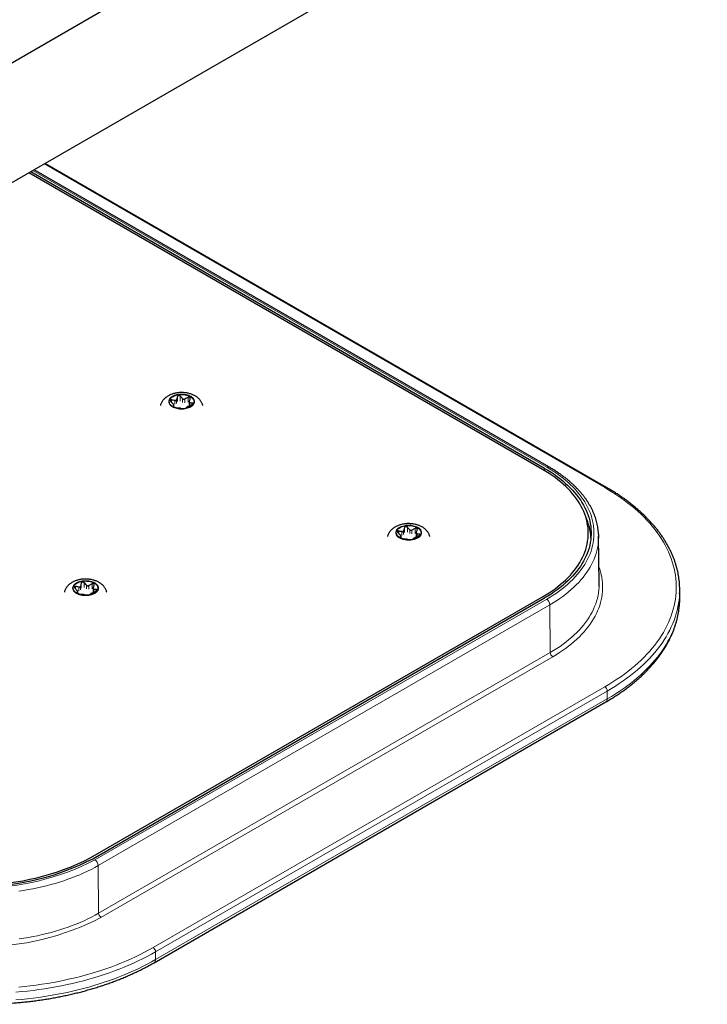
# Model space of a CAD drawing. Header units: millimetres. Extents: x 8 to 2427, y 12 to 2587.
# Tile 83 of 153: x 2054 to 2174, y 1158 to 1329. Entities that reach past the tile are written whole.
import ezdxf

# ---------------------------------------------------------------- set-up
doc = ezdxf.new("R2010")
doc.units = ezdxf.units.MM

msp = doc.modelspace()

# ---------------------------------------------------------------- linework, layer by layer
at = {"color": 7, "linetype": 'Continuous', "lineweight": 30}
for p, q in [((2298.56, 1462.81), (2035.22, 1310.79)), ((2038.9, 1292.13), (2308.21, 1447.61)), ((2145.62, 1250.64), (2056.32, 1302.19)), ((2146.38, 1250.89), (2056.92, 1302.53)), ((2156.38, 1247.33), (2058.83, 1303.64)), ((2145.27, 1250.45), (2055.98, 1301.99)), ((2081.21, 1261.31), (2081.21, 1261.62)), ((2083.88, 1262.16), (2083.88, 1261.53)), ((2120.67, 1238.53), (2120.67, 1238.84)), ((2123.33, 1239.38), (2123.33, 1238.75)), ((2155.1, 1230.58), (2155.01, 1238.83)), ((2064.52, 1228.9), (2064.52, 1229.21)), ((2067.19, 1229.75), (2067.19, 1229.11)), ((2169.1, 1228.14), (2169.1, 1229.5)), ((2066.78, 1183), (2145.27, 1228.31)), ((2067.13, 1182.8), (2145.62, 1228.11)), ((2169.1, 1227.82), (2169.1, 1228.14)), ((2077.77, 1164.73), (2156.26, 1210.04))]:
    msp.add_line(p, q, dxfattribs=at)
at = {"color": 252, "linetype": 'Continuous', "lineweight": 0}
for p, q in [((2145.98, 1250.85), (2056.68, 1302.4)), ((2156.08, 1247.3), (2058.66, 1303.54)), ((2081.81, 1263.11), (2081.81, 1262.26)), ((2082.31, 1262.33), (2082.31, 1263.18)), ((2083.67, 1262.97), (2083.67, 1262.12)), ((2080.81, 1262.1), (2080.81, 1262.53)), ((2081.04, 1261.42), (2081.04, 1261.46)), ((2081.2, 1261.59), (2081.2, 1261.31)), ((2081.38, 1262.42), (2081.38, 1261.77)), ((2081.66, 1261.93), (2081.66, 1262.59)), ((2082.73, 1262.75), (2082.73, 1262.1)), ((2083.11, 1262.04), (2083.11, 1262.69)), ((2083.99, 1261.54), (2083.99, 1262.02)), ((2084.41, 1261.98), (2084.41, 1261.78)), ((2145.61, 1250.25), (2145.62, 1250.64)), ((2120.27, 1239.32), (2120.27, 1239.75)), ((2120.65, 1238.81), (2120.65, 1238.54)), ((2120.83, 1239.65), (2120.83, 1238.99)), ((2121.12, 1239.15), (2121.12, 1239.81)), ((2121.27, 1240.33), (2121.27, 1239.48)), ((2121.77, 1239.56), (2121.77, 1240.41)), ((2122.18, 1239.97), (2122.18, 1239.32)), ((2122.57, 1239.26), (2122.57, 1239.91)), ((2123.13, 1240.2), (2123.13, 1239.34)), ((2123.45, 1238.76), (2123.45, 1239.24)), ((2123.86, 1239.2), (2123.86, 1239)), ((2120.5, 1238.64), (2120.5, 1238.68)), ((2065.12, 1230.7), (2065.12, 1229.84)), ((2065.63, 1229.92), (2065.63, 1230.77)), ((2066.04, 1230.34), (2066.04, 1229.68)), ((2066.42, 1229.62), (2066.42, 1230.28)), ((2066.99, 1230.56), (2066.99, 1229.71)), ((2064.13, 1229.69), (2064.13, 1230.12)), ((2064.36, 1229.01), (2064.36, 1229.04)), ((2064.51, 1229.17), (2064.51, 1228.9)), ((2064.69, 1230.01), (2064.69, 1229.36)), ((2064.97, 1229.52), (2064.97, 1230.17)), ((2067.31, 1229.13), (2067.31, 1229.61)), ((2067.72, 1229.56), (2067.72, 1229.37)), ((2067.49, 1182.59), (2145.98, 1227.9)), ((2146.54, 1226.93), (2068.05, 1181.62)), ((2146.6, 1218.64), (2146.54, 1226.93)), ((2068.11, 1173.33), (2146.6, 1218.64)), ((2147.03, 1217.91), (2068.54, 1172.6)), ((2077.59, 1167.37), (2156.08, 1212.68)), ((2156.51, 1211.94), (2078.02, 1166.63)), ((2156.51, 1210.59), (2156.51, 1211.94)), ((2156.51, 1210.59), (2078.02, 1165.28)), ((2068.11, 1173.33), (2068.05, 1181.62)), ((2078.02, 1165.28), (2078.02, 1166.63))]:
    msp.add_line(p, q, dxfattribs=at)
at = {"color": 252, "linetype": 'Continuous', "lineweight": 0, "flags": 128}
for points in [[(2084.13, 1263.16), (2083.96, 1263.25), (2083.77, 1263.33), (2083.56, 1263.39), (2083.35, 1263.45), (2083.13, 1263.49), (2082.9, 1263.52), (2082.66, 1263.53), (2082.43, 1263.53), (2082.19, 1263.52), (2081.96, 1263.49), (2081.74, 1263.45), (2081.52, 1263.39), (2081.32, 1263.33), (2081.13, 1263.25), (2080.95, 1263.16), (2080.79, 1263.05), (2080.66, 1262.94), (2080.54, 1262.83), (2080.44, 1262.7), (2080.37, 1262.57), (2080.32, 1262.44), (2080.3, 1262.31), (2080.3, 1262.17), (2080.32, 1262.03), (2080.37, 1261.9), (2080.44, 1261.77), (2080.54, 1261.65), (2080.66, 1261.53), (2080.79, 1261.42), (2080.95, 1261.32), (2081.13, 1261.23), (2081.32, 1261.15), (2081.52, 1261.08), (2081.74, 1261.02), (2081.96, 1260.98), (2082.19, 1260.95), (2082.43, 1260.94), (2082.66, 1260.94), (2082.9, 1260.95), (2083.13, 1260.98), (2083.35, 1261.02), (2083.56, 1261.08), (2083.77, 1261.15), (2083.96, 1261.23), (2084.13, 1261.32), (2084.29, 1261.42), (2084.43, 1261.53), (2084.55, 1261.65), (2084.64, 1261.77), (2084.72, 1261.9), (2084.77, 1262.03), (2084.79, 1262.17), (2084.79, 1262.31), (2084.77, 1262.44), (2084.72, 1262.57), (2084.64, 1262.7), (2084.55, 1262.83), (2084.43, 1262.94), (2084.29, 1263.05), (2084.13, 1263.16)], [(2145.98, 1227.9), (2146.56, 1228.25), (2147.12, 1228.6), (2147.66, 1228.97), (2148.19, 1229.34), (2148.69, 1229.72), (2149.18, 1230.11), (2149.64, 1230.51), (2150.09, 1230.92), (2150.51, 1231.33), (2150.91, 1231.76), (2151.29, 1232.18), (2151.65, 1232.62), (2151.99, 1233.06), (2152.3, 1233.5), (2152.59, 1233.95), (2152.86, 1234.41), (2153.1, 1234.87), (2153.32, 1235.33), (2153.52, 1235.8), (2153.69, 1236.27), (2153.84, 1236.74), (2153.96, 1237.22), (2154.06, 1237.7), (2154.13, 1238.18), (2154.18, 1238.66), (2154.2, 1239.14), (2154.2, 1239.62), (2154.18, 1240.1), (2154.13, 1240.58), (2154.06, 1241.06), (2153.96, 1241.54), (2153.84, 1242.01), (2153.69, 1242.48), (2153.52, 1242.95), (2153.32, 1243.42), (2153.1, 1243.89), (2152.86, 1244.35), (2152.59, 1244.8), (2152.3, 1245.25), (2151.99, 1245.7), (2151.65, 1246.14), (2151.29, 1246.57), (2150.91, 1247), (2150.51, 1247.42), (2150.09, 1247.84), (2149.64, 1248.24), (2149.18, 1248.64), (2148.69, 1249.03), (2148.19, 1249.41), (2147.66, 1249.79), (2147.12, 1250.15), (2146.56, 1250.51), (2145.98, 1250.85)], [(2156.08, 1212.68), (2156.8, 1213.1), (2157.5, 1213.54), (2158.18, 1213.98), (2158.84, 1214.43), (2159.48, 1214.89), (2160.1, 1215.36), (2160.7, 1215.84), (2161.28, 1216.33), (2161.85, 1216.82), (2162.39, 1217.32), (2162.91, 1217.83), (2163.4, 1218.35), (2163.88, 1218.88), (2164.33, 1219.41), (2164.77, 1219.94), (2165.17, 1220.48), (2165.56, 1221.03), (2165.92, 1221.59), (2166.26, 1222.14), (2166.58, 1222.71), (2166.87, 1223.27), (2167.14, 1223.84), (2167.39, 1224.42), (2167.61, 1224.99), (2167.81, 1225.58), (2167.98, 1226.16), (2168.13, 1226.74), (2168.25, 1227.33), (2168.35, 1227.92), (2168.42, 1228.51), (2168.47, 1229.1), (2168.5, 1229.69), (2168.5, 1230.28), (2168.47, 1230.87), (2168.42, 1231.47), (2168.35, 1232.06), (2168.25, 1232.64), (2168.13, 1233.23), (2167.98, 1233.82), (2167.81, 1234.4), (2167.61, 1234.98), (2167.39, 1235.56), (2167.14, 1236.13), (2166.87, 1236.7), (2166.58, 1237.27), (2166.26, 1237.83), (2165.92, 1238.39), (2165.56, 1238.94), (2165.17, 1239.49), (2164.77, 1240.03), (2164.33, 1240.57), (2163.88, 1241.1), (2163.4, 1241.62), (2162.91, 1242.14), (2162.39, 1242.65), (2161.85, 1243.15), (2161.28, 1243.65), (2160.7, 1244.13), (2160.1, 1244.61), (2159.48, 1245.08), (2158.84, 1245.54), (2158.18, 1246), (2157.5, 1246.44), (2156.8, 1246.87), (2156.08, 1247.3)], [(2123.59, 1240.38), (2123.42, 1240.47), (2123.23, 1240.55), (2123.02, 1240.62), (2122.81, 1240.67), (2122.58, 1240.71), (2122.35, 1240.74), (2122.12, 1240.76), (2121.88, 1240.76), (2121.65, 1240.74), (2121.42, 1240.71), (2121.19, 1240.67), (2120.98, 1240.62), (2120.77, 1240.55), (2120.58, 1240.47), (2120.41, 1240.38), (2120.25, 1240.28), (2120.11, 1240.17), (2120, 1240.05), (2119.9, 1239.93), (2119.83, 1239.8), (2119.78, 1239.66), (2119.75, 1239.53), (2119.75, 1239.39), (2119.78, 1239.26), (2119.83, 1239.12), (2119.9, 1238.99), (2120, 1238.87), (2120.11, 1238.75), (2120.25, 1238.64), (2120.41, 1238.54), (2120.58, 1238.45), (2120.77, 1238.37), (2120.98, 1238.3), (2121.19, 1238.25), (2121.42, 1238.2), (2121.65, 1238.18), (2121.88, 1238.16), (2122.12, 1238.16), (2122.35, 1238.18), (2122.58, 1238.2), (2122.81, 1238.25), (2123.02, 1238.3), (2123.23, 1238.37), (2123.42, 1238.45), (2123.59, 1238.54), (2123.75, 1238.64), (2123.89, 1238.75), (2124, 1238.87), (2124.1, 1238.99), (2124.17, 1239.12), (2124.22, 1239.26), (2124.25, 1239.39), (2124.25, 1239.53), (2124.22, 1239.66), (2124.17, 1239.8), (2124.1, 1239.93), (2124, 1240.05), (2123.89, 1240.17), (2123.75, 1240.28), (2123.59, 1240.38)], [(2155, 1238.48), (2155, 1238.24), (2154.96, 1237.76), (2154.9, 1237.28), (2154.81, 1236.79), (2154.7, 1236.31), (2154.57, 1235.83), (2154.41, 1235.36), (2154.23, 1234.88), (2154.02, 1234.41), (2153.79, 1233.94), (2153.54, 1233.48), (2153.26, 1233.02), (2152.97, 1232.57), (2152.64, 1232.12), (2152.3, 1231.68), (2151.93, 1231.24), (2151.54, 1230.81), (2151.13, 1230.39), (2150.7, 1229.97), (2150.25, 1229.56), (2149.78, 1229.16), (2149.29, 1228.77), (2148.78, 1228.38), (2148.24, 1228), (2147.69, 1227.64), (2147.13, 1227.28), (2146.54, 1226.93)], [(2155.06, 1233.5), (2155.19, 1233.14), (2155.33, 1232.66), (2155.45, 1232.18), (2155.55, 1231.69), (2155.62, 1231.21), (2155.67, 1230.72), (2155.69, 1230.23), (2155.69, 1229.74), (2155.67, 1229.26), (2155.62, 1228.77), (2155.55, 1228.28), (2155.45, 1227.8), (2155.33, 1227.31), (2155.19, 1226.83), (2155.02, 1226.36), (2154.83, 1225.88), (2154.61, 1225.41), (2154.38, 1224.94), (2154.11, 1224.48), (2153.83, 1224.02), (2153.52, 1223.56), (2153.19, 1223.11), (2152.84, 1222.67), (2152.47, 1222.23), (2152.08, 1221.8), (2151.66, 1221.37), (2151.22, 1220.96), (2150.77, 1220.55), (2150.29, 1220.14), (2149.79, 1219.75), (2149.28, 1219.36), (2148.74, 1218.98), (2148.19, 1218.62), (2147.62, 1218.26), (2147.03, 1217.91)], [(2067.45, 1230.74), (2067.27, 1230.84), (2067.08, 1230.92), (2066.88, 1230.98), (2066.66, 1231.04), (2066.44, 1231.08), (2066.21, 1231.11), (2065.97, 1231.12), (2065.74, 1231.12), (2065.5, 1231.11), (2065.27, 1231.08), (2065.05, 1231.04), (2064.83, 1230.98), (2064.63, 1230.92), (2064.44, 1230.84), (2064.26, 1230.74), (2064.11, 1230.64), (2063.97, 1230.53), (2063.85, 1230.42), (2063.75, 1230.29), (2063.68, 1230.16), (2063.63, 1230.03), (2063.61, 1229.89), (2063.61, 1229.76), (2063.63, 1229.62), (2063.68, 1229.49), (2063.75, 1229.36), (2063.85, 1229.24), (2063.97, 1229.12), (2064.11, 1229.01), (2064.26, 1228.91), (2064.44, 1228.82), (2064.63, 1228.74), (2064.83, 1228.67), (2065.05, 1228.61), (2065.27, 1228.57), (2065.5, 1228.54), (2065.74, 1228.53), (2065.97, 1228.53), (2066.21, 1228.54), (2066.44, 1228.57), (2066.66, 1228.61), (2066.88, 1228.67), (2067.08, 1228.74), (2067.27, 1228.82), (2067.45, 1228.91), (2067.6, 1229.01), (2067.74, 1229.12), (2067.86, 1229.24), (2067.96, 1229.36), (2068.03, 1229.49), (2068.08, 1229.62), (2068.1, 1229.76), (2068.1, 1229.89), (2068.08, 1230.03), (2068.03, 1230.16), (2067.96, 1230.29), (2067.86, 1230.42), (2067.74, 1230.53), (2067.6, 1230.64), (2067.45, 1230.74)], [(2146.6, 1218.64), (2147.19, 1218.99), (2147.76, 1219.35), (2148.31, 1219.71), (2148.85, 1220.09), (2149.36, 1220.48), (2149.85, 1220.87), (2150.33, 1221.28), (2150.78, 1221.69), (2151.21, 1222.1), (2151.62, 1222.53), (2152.01, 1222.96), (2152.38, 1223.4), (2152.72, 1223.84), (2153.05, 1224.29), (2153.35, 1224.75), (2153.62, 1225.21), (2153.88, 1225.67), (2154.11, 1226.14), (2154.31, 1226.61), (2154.5, 1227.09), (2154.66, 1227.57), (2154.79, 1228.05), (2154.9, 1228.53), (2154.99, 1229.01), (2155.05, 1229.5), (2155.08, 1229.99), (2155.09, 1230.13)], [(2169.08, 1228.81), (2169.05, 1228.32), (2168.99, 1227.73), (2168.91, 1227.14), (2168.8, 1226.55), (2168.66, 1225.96), (2168.51, 1225.38), (2168.32, 1224.8), (2168.12, 1224.22), (2167.89, 1223.65), (2167.64, 1223.07), (2167.36, 1222.5), (2167.06, 1221.94), (2166.74, 1221.38), (2166.39, 1220.82), (2166.02, 1220.27), (2165.63, 1219.73), (2165.22, 1219.19), (2164.78, 1218.65), (2164.32, 1218.12), (2163.84, 1217.6), (2163.34, 1217.09), (2162.82, 1216.58), (2162.27, 1216.08), (2161.71, 1215.58), (2161.13, 1215.1), (2160.52, 1214.62), (2159.9, 1214.15), (2159.26, 1213.69), (2158.6, 1213.24), (2157.92, 1212.8), (2157.22, 1212.37), (2156.51, 1211.94)], [(2156.51, 1210.59), (2157.22, 1211.01), (2157.92, 1211.45), (2158.6, 1211.89), (2159.26, 1212.34), (2159.9, 1212.8), (2160.52, 1213.27), (2161.13, 1213.74), (2161.71, 1214.23), (2162.27, 1214.72), (2162.82, 1215.22), (2163.34, 1215.73), (2163.84, 1216.25), (2164.32, 1216.77), (2164.78, 1217.3), (2165.22, 1217.83), (2165.63, 1218.37), (2166.02, 1218.92), (2166.39, 1219.47), (2166.74, 1220.02), (2167.06, 1220.58), (2167.36, 1221.15), (2167.64, 1221.72), (2167.89, 1222.29), (2168.12, 1222.87), (2168.32, 1223.45), (2168.51, 1224.03), (2168.66, 1224.61), (2168.8, 1225.2), (2168.91, 1225.78), (2168.99, 1226.37), (2169.05, 1226.96), (2169.09, 1227.55), (2169.1, 1227.82)], [(2068.05, 1181.62), (2067.45, 1181.28), (2066.83, 1180.95), (2066.19, 1180.64), (2065.54, 1180.33), (2064.87, 1180.03), (2064.19, 1179.75), (2063.5, 1179.48), (2062.79, 1179.22), (2062.07, 1178.97), (2061.33, 1178.73), (2060.59, 1178.51), (2059.83, 1178.3), (2059.06, 1178.1), (2058.28, 1177.91), (2057.5, 1177.74), (2056.7, 1177.58), (2055.9, 1177.43), (2055.09, 1177.3), (2054.28, 1177.18)], [(2054.3, 1168.88), (2055.12, 1168.99), (2055.93, 1169.13), (2056.73, 1169.27), (2057.53, 1169.43), (2058.32, 1169.61), (2059.1, 1169.79), (2059.87, 1169.99), (2060.63, 1170.2), (2061.37, 1170.43), (2062.11, 1170.67), (2062.83, 1170.92), (2063.55, 1171.18), (2064.24, 1171.45), (2064.93, 1171.74), (2065.6, 1172.03), (2066.25, 1172.34), (2066.89, 1172.66), (2067.51, 1172.99), (2068.11, 1173.33)], [(2054.25, 1160.5), (2055.26, 1160.6), (2056.26, 1160.71), (2057.26, 1160.84), (2058.26, 1160.98), (2059.24, 1161.14), (2060.23, 1161.31), (2061.2, 1161.49), (2062.17, 1161.69), (2063.13, 1161.9), (2064.07, 1162.12), (2065.01, 1162.36), (2065.94, 1162.61), (2066.86, 1162.87), (2067.77, 1163.14), (2068.66, 1163.43), (2069.55, 1163.73), (2070.42, 1164.04), (2071.27, 1164.37), (2072.12, 1164.7), (2072.95, 1165.05), (2073.76, 1165.41), (2074.56, 1165.78), (2075.34, 1166.16), (2076.11, 1166.55), (2076.86, 1166.96), (2077.59, 1167.37)], [(2078.02, 1166.63), (2077.29, 1166.22), (2076.54, 1165.82), (2075.77, 1165.43), (2074.99, 1165.05), (2074.19, 1164.67), (2073.38, 1164.31), (2072.55, 1163.97), (2071.71, 1163.63), (2070.86, 1163.3), (2069.99, 1162.99), (2069.11, 1162.69), (2068.22, 1162.4), (2067.32, 1162.12), (2066.4, 1161.86), (2065.48, 1161.61), (2064.54, 1161.37), (2063.59, 1161.14), (2062.64, 1160.93), (2061.68, 1160.73), (2060.71, 1160.54), (2059.73, 1160.37), (2058.74, 1160.21), (2057.75, 1160.06), (2056.75, 1159.93), (2055.75, 1159.81), (2054.74, 1159.71), (2053.73, 1159.62)], [(2078.02, 1165.28), (2077.29, 1164.87), (2076.54, 1164.46), (2075.77, 1164.07), (2074.99, 1163.69), (2074.19, 1163.32), (2073.38, 1162.96), (2072.55, 1162.61), (2071.71, 1162.28), (2070.86, 1161.95), (2069.99, 1161.64), (2069.11, 1161.33), (2068.22, 1161.05), (2067.32, 1160.77), (2066.4, 1160.5), (2065.48, 1160.25), (2064.54, 1160.01), (2063.59, 1159.79), (2062.64, 1159.57), (2061.68, 1159.37), (2060.71, 1159.19), (2059.73, 1159.01), (2058.74, 1158.86), (2057.75, 1158.71), (2056.75, 1158.58), (2055.75, 1158.46), (2054.74, 1158.35), (2053.73, 1158.26)]]:
    msp.add_lwpolyline(points, dxfattribs=at)
at = {"color": 7, "linetype": 'Continuous', "lineweight": 30, "flags": 128}
for points in [[(2081.02, 1261.36), (2080.87, 1261.46), (2080.74, 1261.57), (2080.62, 1261.68), (2080.53, 1261.8), (2080.46, 1261.93), (2080.42, 1262.06), (2080.39, 1262.19), (2080.4, 1262.32), (2080.43, 1262.45), (2080.48, 1262.58), (2080.55, 1262.7), (2080.65, 1262.82), (2080.77, 1262.94), (2080.91, 1263.04), (2081.06, 1263.14), (2081.24, 1263.22), (2081.43, 1263.3), (2081.63, 1263.36), (2081.84, 1263.41), (2082.06, 1263.45), (2082.29, 1263.47), (2082.51, 1263.48), (2082.74, 1263.47), (2082.97, 1263.45), (2083.19, 1263.42), (2083.41, 1263.37), (2083.61, 1263.31), (2083.8, 1263.24), (2083.98, 1263.16), (2084.14, 1263.07), (2084.29, 1262.96), (2084.41, 1262.85), (2084.51, 1262.74), (2084.59, 1262.61), (2084.65, 1262.48), (2084.68, 1262.35), (2084.69, 1262.22), (2084.68, 1262.09), (2084.64, 1261.96), (2084.58, 1261.83), (2084.49, 1261.71), (2084.38, 1261.59), (2084.25, 1261.48), (2084.1, 1261.38), (2083.94, 1261.29), (2083.76, 1261.21), (2083.56, 1261.14), (2083.35, 1261.09), (2083.14, 1261.04), (2082.91, 1261.01), (2082.69, 1261), (2082.46, 1261), (2082.23, 1261.01), (2082.01, 1261.04), (2081.79, 1261.08), (2081.58, 1261.13), (2081.38, 1261.19), (2081.19, 1261.27), (2081.02, 1261.36)], [(2145.27, 1228.31), (2145.84, 1228.65), (2146.4, 1229), (2146.93, 1229.36), (2147.44, 1229.72), (2147.94, 1230.1), (2148.41, 1230.49), (2148.87, 1230.88), (2149.3, 1231.28), (2149.72, 1231.69), (2150.11, 1232.1), (2150.48, 1232.53), (2150.83, 1232.95), (2151.15, 1233.39), (2151.45, 1233.83), (2151.73, 1234.27), (2151.99, 1234.72), (2152.22, 1235.17), (2152.43, 1235.63), (2152.61, 1236.09), (2152.77, 1236.56), (2152.91, 1237.02), (2153.02, 1237.49), (2153.1, 1237.96), (2153.17, 1238.43), (2153.2, 1238.91), (2153.21, 1239.38), (2153.2, 1239.85), (2153.17, 1240.32), (2153.1, 1240.79), (2153.02, 1241.26), (2152.91, 1241.73), (2152.77, 1242.2), (2152.61, 1242.66), (2152.43, 1243.12), (2152.22, 1243.58), (2151.99, 1244.03), (2151.73, 1244.48), (2151.45, 1244.93), (2151.15, 1245.37), (2150.83, 1245.8), (2150.48, 1246.23), (2150.11, 1246.65), (2149.72, 1247.07), (2149.3, 1247.48), (2148.87, 1247.88), (2148.41, 1248.27), (2147.94, 1248.65), (2147.44, 1249.03), (2146.93, 1249.4), (2146.4, 1249.76), (2145.84, 1250.11), (2145.27, 1250.45)], [(2145.62, 1250.64), (2146.19, 1250.31), (2146.74, 1249.96), (2147.27, 1249.6), (2147.79, 1249.23), (2148.29, 1248.86), (2148.76, 1248.47), (2149.22, 1248.08), (2149.66, 1247.68), (2150.07, 1247.28), (2150.47, 1246.86), (2150.84, 1246.44), (2151.19, 1246.02), (2151.52, 1245.58), (2151.83, 1245.15), (2152.11, 1244.7), (2152.38, 1244.26), (2152.61, 1243.8), (2152.83, 1243.35), (2153.02, 1242.89), (2153.19, 1242.43), (2153.34, 1241.96), (2153.46, 1241.5), (2153.55, 1241.03), (2153.63, 1240.56), (2153.67, 1240.09), (2153.7, 1239.61), (2153.7, 1239.14), (2153.67, 1238.67), (2153.63, 1238.2), (2153.55, 1237.73), (2153.46, 1237.26), (2153.34, 1236.79), (2153.19, 1236.33), (2153.02, 1235.87), (2152.83, 1235.41), (2152.61, 1234.95), (2152.38, 1234.5), (2152.11, 1234.05), (2151.83, 1233.61), (2151.52, 1233.17), (2151.19, 1232.74), (2150.84, 1232.31), (2150.47, 1231.89), (2150.07, 1231.48), (2149.66, 1231.07), (2149.22, 1230.67), (2148.76, 1230.28), (2148.29, 1229.9), (2147.79, 1229.52), (2147.27, 1229.16), (2146.74, 1228.8), (2146.19, 1228.45), (2145.62, 1228.11)], [(2120.48, 1238.58), (2120.33, 1238.68), (2120.19, 1238.79), (2120.08, 1238.9), (2119.99, 1239.02), (2119.92, 1239.15), (2119.87, 1239.28), (2119.85, 1239.41), (2119.85, 1239.54), (2119.88, 1239.67), (2119.93, 1239.8), (2120.01, 1239.93), (2120.11, 1240.05), (2120.22, 1240.16), (2120.36, 1240.26), (2120.52, 1240.36), (2120.69, 1240.45), (2120.88, 1240.52), (2121.09, 1240.58), (2121.3, 1240.63), (2121.52, 1240.67), (2121.74, 1240.69), (2121.97, 1240.7), (2122.2, 1240.7), (2122.43, 1240.68), (2122.65, 1240.64), (2122.86, 1240.6), (2123.07, 1240.54), (2123.26, 1240.47), (2123.44, 1240.38), (2123.6, 1240.29), (2123.74, 1240.19), (2123.87, 1240.08), (2123.97, 1239.96), (2124.05, 1239.83), (2124.11, 1239.71), (2124.14, 1239.58), (2124.15, 1239.44), (2124.13, 1239.31), (2124.1, 1239.18), (2124.03, 1239.05), (2123.95, 1238.93), (2123.84, 1238.82), (2123.71, 1238.71), (2123.56, 1238.61), (2123.39, 1238.51), (2123.21, 1238.43), (2123.02, 1238.37), (2122.81, 1238.31), (2122.59, 1238.27), (2122.37, 1238.24), (2122.14, 1238.22), (2121.91, 1238.22), (2121.69, 1238.23), (2121.46, 1238.26), (2121.24, 1238.3), (2121.03, 1238.35), (2120.84, 1238.42), (2120.65, 1238.49), (2120.48, 1238.58)], [(2155, 1239.19), (2155.01, 1238.73), (2155, 1238.48)], [(2064.34, 1228.95), (2064.18, 1229.05), (2064.05, 1229.15), (2063.93, 1229.27), (2063.84, 1229.39), (2063.77, 1229.52), (2063.73, 1229.64), (2063.71, 1229.78), (2063.71, 1229.91), (2063.74, 1230.04), (2063.79, 1230.17), (2063.86, 1230.29), (2063.96, 1230.41), (2064.08, 1230.53), (2064.22, 1230.63), (2064.38, 1230.73), (2064.55, 1230.81), (2064.74, 1230.89), (2064.94, 1230.95), (2065.15, 1231), (2065.37, 1231.04), (2065.6, 1231.06), (2065.83, 1231.07), (2066.06, 1231.06), (2066.28, 1231.04), (2066.5, 1231.01), (2066.72, 1230.96), (2066.92, 1230.9), (2067.11, 1230.83), (2067.29, 1230.75), (2067.45, 1230.66), (2067.6, 1230.55), (2067.72, 1230.44), (2067.83, 1230.32), (2067.91, 1230.2), (2067.96, 1230.07), (2068, 1229.94), (2068.01, 1229.81), (2067.99, 1229.68), (2067.95, 1229.55), (2067.89, 1229.42), (2067.8, 1229.3), (2067.69, 1229.18), (2067.56, 1229.07), (2067.42, 1228.97), (2067.25, 1228.88), (2067.07, 1228.8), (2066.87, 1228.73), (2066.67, 1228.68), (2066.45, 1228.63), (2066.23, 1228.6), (2066, 1228.59), (2065.77, 1228.59), (2065.54, 1228.6), (2065.32, 1228.62), (2065.1, 1228.66), (2064.89, 1228.72), (2064.69, 1228.78), (2064.51, 1228.86), (2064.34, 1228.95)], [(2155.09, 1230.13), (2155.1, 1230.47), (2155.1, 1230.58)]]:
    msp.add_lwpolyline(points, dxfattribs=at)
at = {"color": 252, "linetype": 'Continuous', "lineweight": 0}
for centre, radius, start, end in [((2146.21, 1250.55), 0.384, 64.1209, 127.2143), ((2156.26, 1247.07), 0.288, 64.0424, 127.2535), ((2145.31, 1226.87), 1.23, 2.9181, 57.3706), ((2147.53, 1218.68), 0.923, 182.9181, 237.3706), ((2155.59, 1211.9), 0.922, 2.6055, 57.3945), ((2155.91, 1210.53), 0.598, 305.3666, 5.9456), ((2047.61, 1220.92), 43.17, 242.5904, 297.4096), ((2066.82, 1181.56), 1.23, 2.9181, 57.3706), ((2047.61, 1212.95), 45.46, 242.5905, 297.4095), ((2069.04, 1173.37), 0.923, 182.9181, 237.3706), ((2077.1, 1166.59), 0.922, 2.6055, 57.3945), ((2077.42, 1165.22), 0.598, 305.3524, 5.9469)]:
    msp.add_arc(centre, radius, start, end, dxfattribs=at)
at = {"color": 7, "linetype": 'Continuous', "lineweight": 30}
for centre, radius, start, end in [((2143.86, 1238.07), 9.82, 2.8912, 24.8072), ((2154.76, 1229.5), 14.34, 357.2427, 2.8203), ((2047.61, 1220.44), 42.39, 242.5904, 297.4096), ((2047.61, 1220), 41.67, 242.6097, 297.3903)]:
    msp.add_arc(centre, radius, start, end, dxfattribs=at)
for points, knots in [([(2086.22, 1261.57), (2086.21, 1261.6), (2086.19, 1261.71), (2086.12, 1261.89), (2086.03, 1262.09), (2085.91, 1262.28), (2085.78, 1262.47), (2085.63, 1262.64), (2085.47, 1262.81), (2085.28, 1262.97), (2085.09, 1263.11), (2084.9, 1263.22), (2084.71, 1263.33), (2084.5, 1263.43), (2084.24, 1263.53), (2083.98, 1263.61), (2083.71, 1263.68), (2083.43, 1263.74), (2083.15, 1263.78), (2082.86, 1263.8), (2082.58, 1263.81), (2082.29, 1263.81), (2082, 1263.79), (2081.72, 1263.75), (2081.44, 1263.7), (2081.16, 1263.63), (2080.89, 1263.55), (2080.63, 1263.45), (2080.38, 1263.33), (2080.13, 1263.19), (2079.9, 1263.04), (2079.7, 1262.88), (2079.52, 1262.71), (2079.36, 1262.54), (2079.22, 1262.36), (2079.09, 1262.16), (2078.99, 1261.94), (2078.91, 1261.74), (2078.88, 1261.62), (2078.86, 1261.57)], [0, 0, 0, 0, 0.013261, 0.037864, 0.062633, 0.08768, 0.113116, 0.139051, 0.165574, 0.192745, 0.220573, 0.24553, 0.263159, 0.29241, 0.321723, 0.351087, 0.380394, 0.409601, 0.438703, 0.467723, 0.496701, 0.525687, 0.554726, 0.583865, 0.613158, 0.642659, 0.672405, 0.702414, 0.732666, 0.763075, 0.793437, 0.823531, 0.850118, 0.876092, 0.901478, 0.929089, 0.95606, 0.982397, 1, 1, 1, 1]), ([(2081.81, 1263.11), (2081.79, 1263.02), (2081.74, 1262.84), (2081.69, 1262.67), (2081.66, 1262.59)], [0, 0, 0, 0, 0.499604, 1, 1, 1, 1]), ([(2082.31, 1263.18), (2082.29, 1263.21), (2082.24, 1263.26), (2082.14, 1263.29), (2082.03, 1263.3), (2081.95, 1263.27), (2081.87, 1263.22), (2081.83, 1263.16), (2081.82, 1263.12), (2081.81, 1263.11)], [0, 0, 0, 0, 0.165353, 0.33162, 0.484162, 0.625774, 0.765975, 0.913088, 1, 1, 1, 1]), ([(2082.73, 1262.75), (2082.69, 1262.78), (2082.55, 1262.92), (2082.42, 1263.07), (2082.31, 1263.18)], [0, 0, 0, 0, 0.238341, 1, 1, 1, 1]), ([(2083.67, 1262.97), (2083.58, 1262.92), (2083.4, 1262.83), (2083.21, 1262.74), (2083.11, 1262.69)], [0, 0, 0, 0, 0.499604, 1, 1, 1, 1]), ([(2084.04, 1262.76), (2084.05, 1262.79), (2084.06, 1262.85), (2084.03, 1262.93), (2083.98, 1262.99), (2083.9, 1263.02), (2083.81, 1263.02), (2083.74, 1263), (2083.69, 1262.98), (2083.67, 1262.97)], [0, 0, 0, 0, 0.165307, 0.3315802, 0.484126, 0.62574, 0.7659396, 0.9130501, 1, 1, 1, 1]), ([(2083.89, 1262.24), (2083.92, 1262.33), (2083.97, 1262.5), (2084.02, 1262.67), (2084.04, 1262.76)], [0, 0, 0, 0, 0.4994728, 1, 1, 1, 1]), ([(2080.81, 1262.53), (2080.78, 1262.54), (2080.72, 1262.55), (2080.65, 1262.53), (2080.6, 1262.48), (2080.59, 1262.42), (2080.6, 1262.35), (2080.64, 1262.29), (2080.67, 1262.26), (2080.68, 1262.24)], [0, 0, 0, 0, 0.165307, 0.33158, 0.484126, 0.62574, 0.765939, 0.91305, 1, 1, 1, 1]), ([(2080.68, 1262.24), (2080.78, 1262.13), (2080.92, 1261.98), (2081.06, 1261.84), (2081.09, 1261.81)], [0, 0, 0, 0, 0.761658, 1, 1, 1, 1]), ([(2081.38, 1262.42), (2081.28, 1262.44), (2081.09, 1262.47), (2080.91, 1262.51), (2080.81, 1262.53)], [0, 0, 0, 0, 0.499473, 1, 1, 1, 1]), ([(2081.04, 1261.46), (2081.04, 1261.45), (2081.03, 1261.43), (2081.05, 1261.4), (2081.11, 1261.36), (2081.19, 1261.32), (2081.27, 1261.28), (2081.35, 1261.26), (2081.4, 1261.25), (2081.41, 1261.24)], [0, 0, 0, 0, 0.165307, 0.33158, 0.484126, 0.62574, 0.76594, 0.91305, 1, 1, 1, 1]), ([(2081.2, 1261.59), (2081.17, 1261.56), (2081.12, 1261.51), (2081.07, 1261.47), (2081.04, 1261.46)], [0, 0, 0, 0, 0.499473, 1, 1, 1, 1]), ([(2081.2, 1261.59), (2081.2, 1261.6), (2081.21, 1261.61), (2081.21, 1261.65), (2081.19, 1261.69), (2081.15, 1261.75), (2081.11, 1261.79), (2081.09, 1261.81)], [0, 0, 0, 0, 0.273513, 0.409404, 0.549819, 0.806444, 1, 1, 1, 1]), ([(2081.38, 1262.42), (2081.41, 1262.42), (2081.48, 1262.42), (2081.57, 1262.45), (2081.63, 1262.52), (2081.65, 1262.56), (2081.66, 1262.59)], [0, 0, 0, 0, 0.273824, 0.549306, 0.806223, 1, 1, 1, 1]), ([(2081.41, 1261.24), (2081.5, 1261.22), (2081.69, 1261.18), (2081.88, 1261.15), (2081.98, 1261.14)], [0, 0, 0, 0, 0.4996038, 1, 1, 1, 1]), ([(2082.36, 1261.08), (2082.33, 1261.08), (2082.29, 1261.09), (2082.22, 1261.1), (2082.15, 1261.11), (2082.06, 1261.12), (2082, 1261.13), (2081.98, 1261.14)], [0, 0, 0, 0, 0.273579, 0.409467, 0.549876, 0.806498, 1, 1, 1, 1]), ([(2082.36, 1261.08), (2082.45, 1261.06), (2082.59, 1261.04), (2082.73, 1261.04), (2082.77, 1261.03)], [0, 0, 0, 0, 0.661205, 1, 1, 1, 1]), ([(2082.73, 1262.75), (2082.75, 1262.73), (2082.8, 1262.69), (2082.87, 1262.67), (2082.94, 1262.65), (2083.03, 1262.66), (2083.09, 1262.68), (2083.11, 1262.69)], [0, 0, 0, 0, 0.2735794, 0.4094666, 0.5498764, 0.8064979, 1, 1, 1, 1]), ([(2082.77, 1261.03), (2082.8, 1261.03), (2082.85, 1261.03), (2082.95, 1261.04), (2083.05, 1261.05), (2083.14, 1261.06), (2083.21, 1261.08), (2083.26, 1261.1), (2083.27, 1261.11), (2083.28, 1261.11)], [0, 0, 0, 0, 0.165353, 0.33162, 0.484162, 0.625774, 0.765975, 0.913088, 1, 1, 1, 1]), ([(2083.28, 1261.11), (2083.3, 1261.13), (2083.35, 1261.17), (2083.4, 1261.22), (2083.43, 1261.24)], [0, 0, 0, 0, 0.499604, 1, 1, 1, 1]), ([(2083.71, 1261.4), (2083.67, 1261.39), (2083.6, 1261.35), (2083.51, 1261.3), (2083.45, 1261.27), (2083.43, 1261.25), (2083.43, 1261.24)], [0, 0, 0, 0, 0.273824, 0.549306, 0.806223, 1, 1, 1, 1]), ([(2083.71, 1261.4), (2083.8, 1261.45), (2083.99, 1261.54), (2084.18, 1261.64), (2084.27, 1261.69)], [0, 0, 0, 0, 0.4994728, 1, 1, 1, 1]), ([(2083.89, 1262.24), (2083.88, 1262.21), (2083.87, 1262.16), (2083.88, 1262.11), (2083.9, 1262.07), (2083.94, 1262.03), (2083.98, 1262.02), (2083.99, 1262.02)], [0, 0, 0, 0, 0.273513, 0.409404, 0.549819, 0.806444, 1, 1, 1, 1]), ([(2084.41, 1261.98), (2084.36, 1261.98), (2084.23, 1261.99), (2084.09, 1262.01), (2083.99, 1262.02)], [0, 0, 0, 0, 0.3387949, 1, 1, 1, 1]), ([(2084.27, 1261.69), (2084.3, 1261.7), (2084.37, 1261.74), (2084.44, 1261.8), (2084.49, 1261.86), (2084.5, 1261.92), (2084.48, 1261.95), (2084.45, 1261.97), (2084.42, 1261.97), (2084.41, 1261.98)], [0, 0, 0, 0, 0.1653069, 0.3315801, 0.4841259, 0.6257399, 0.7659394, 0.9130499, 1, 1, 1, 1]), ([(2154.99, 1239.21), (2154.99, 1239.32), (2154.97, 1239.59), (2154.93, 1240.02), (2154.86, 1240.49), (2154.76, 1240.96), (2154.65, 1241.42), (2154.52, 1241.89), (2154.36, 1242.35), (2154.18, 1242.8), (2153.98, 1243.26), (2153.76, 1243.71), (2153.52, 1244.16), (2153.25, 1244.6), (2152.97, 1245.04), (2152.67, 1245.48), (2152.34, 1245.91), (2152, 1246.33), (2151.63, 1246.75), (2151.25, 1247.16), (2150.85, 1247.57), (2150.42, 1247.97), (2149.98, 1248.36), (2149.53, 1248.74), (2149.05, 1249.12), (2148.56, 1249.48), (2148.05, 1249.84), (2147.52, 1250.19), (2146.98, 1250.53), (2146.6, 1250.76), (2146.4, 1250.88), (2146.38, 1250.89)], [0, 0, 0, 0, 0.026304, 0.061646, 0.097005, 0.132395, 0.167826, 0.203306, 0.238845, 0.274447, 0.310118, 0.345858, 0.38167, 0.417551, 0.453499, 0.489511, 0.525582, 0.561708, 0.597881, 0.634098, 0.670352, 0.706637, 0.742949, 0.779283, 0.815633, 0.851996, 0.888369, 0.924748, 0.96113, 0.995608, 1, 1, 1, 1]), ([(2169.08, 1230.22), (2169.08, 1230.26), (2169.07, 1230.5), (2169.04, 1230.92), (2168.97, 1231.48), (2168.88, 1232.05), (2168.78, 1232.61), (2168.64, 1233.17), (2168.49, 1233.73), (2168.32, 1234.28), (2168.13, 1234.84), (2167.91, 1235.39), (2167.67, 1235.94), (2167.41, 1236.48), (2167.13, 1237.02), (2166.83, 1237.56), (2166.51, 1238.1), (2166.17, 1238.63), (2165.81, 1239.15), (2165.43, 1239.67), (2165.03, 1240.19), (2164.6, 1240.7), (2164.16, 1241.2), (2163.7, 1241.7), (2163.22, 1242.19), (2162.72, 1242.67), (2162.2, 1243.15), (2161.67, 1243.62), (2161.11, 1244.09), (2160.54, 1244.54), (2159.95, 1244.99), (2159.34, 1245.43), (2158.72, 1245.87), (2158.08, 1246.29), (2157.43, 1246.7), (2156.86, 1247.05), (2156.51, 1247.25), (2156.38, 1247.33)], [0, 0, 0, 0, 0.006964, 0.036298, 0.065636, 0.094982, 0.124341, 0.153715, 0.183107, 0.21252, 0.241955, 0.271414, 0.300898, 0.330407, 0.359942, 0.389501, 0.419085, 0.448692, 0.478321, 0.507971, 0.53764, 0.567326, 0.597028, 0.626744, 0.656472, 0.686211, 0.715959, 0.745715, 0.775478, 0.805246, 0.835018, 0.864793, 0.894571, 0.92435, 0.95413, 0.98391, 1, 1, 1, 1]), ([(2125.68, 1238.79), (2125.67, 1238.83), (2125.64, 1238.94), (2125.58, 1239.11), (2125.48, 1239.31), (2125.37, 1239.5), (2125.24, 1239.69), (2125.09, 1239.86), (2124.92, 1240.03), (2124.74, 1240.19), (2124.54, 1240.33), (2124.36, 1240.44), (2124.17, 1240.55), (2123.96, 1240.65), (2123.7, 1240.75), (2123.44, 1240.84), (2123.16, 1240.91), (2122.89, 1240.96), (2122.6, 1241), (2122.32, 1241.03), (2122.03, 1241.04), (2121.75, 1241.03), (2121.46, 1241.01), (2121.18, 1240.97), (2120.9, 1240.92), (2120.62, 1240.85), (2120.35, 1240.77), (2120.09, 1240.67), (2119.83, 1240.55), (2119.59, 1240.42), (2119.36, 1240.26), (2119.16, 1240.1), (2118.98, 1239.93), (2118.82, 1239.76), (2118.68, 1239.58), (2118.55, 1239.38), (2118.44, 1239.16), (2118.37, 1238.97), (2118.33, 1238.84), (2118.32, 1238.79)], [0, 0, 0, 0, 0.013261, 0.037864, 0.062633, 0.08768, 0.113116, 0.139051, 0.165574, 0.192745, 0.220573, 0.24553, 0.263159, 0.29241, 0.321723, 0.351087, 0.380394, 0.409601, 0.438703, 0.467723, 0.496701, 0.525687, 0.554726, 0.583865, 0.613158, 0.642659, 0.672405, 0.702414, 0.732666, 0.763075, 0.793437, 0.823531, 0.850118, 0.876092, 0.901478, 0.929089, 0.95606, 0.982397, 1, 1, 1, 1]), ([(2121.77, 1240.41), (2121.74, 1240.43), (2121.69, 1240.48), (2121.59, 1240.52), (2121.49, 1240.52), (2121.4, 1240.5), (2121.33, 1240.45), (2121.29, 1240.39), (2121.27, 1240.34), (2121.27, 1240.33)], [0, 0, 0, 0, 0.1653528, 0.3316201, 0.4841619, 0.6257744, 0.7659748, 0.9130879, 1, 1, 1, 1]), ([(2120.27, 1239.75), (2120.24, 1239.76), (2120.18, 1239.77), (2120.1, 1239.75), (2120.06, 1239.7), (2120.04, 1239.64), (2120.06, 1239.58), (2120.09, 1239.51), (2120.12, 1239.48), (2120.14, 1239.46)], [0, 0, 0, 0, 0.165307, 0.33158, 0.484126, 0.62574, 0.765939, 0.91305, 1, 1, 1, 1]), ([(2120.14, 1239.46), (2120.24, 1239.35), (2120.38, 1239.2), (2120.52, 1239.06), (2120.55, 1239.03)], [0, 0, 0, 0, 0.761658, 1, 1, 1, 1]), ([(2120.83, 1239.65), (2120.74, 1239.66), (2120.55, 1239.69), (2120.36, 1239.73), (2120.27, 1239.75)], [0, 0, 0, 0, 0.4994728, 1, 1, 1, 1]), ([(2120.65, 1238.81), (2120.63, 1238.78), (2120.58, 1238.73), (2120.53, 1238.7), (2120.5, 1238.68)], [0, 0, 0, 0, 0.499473, 1, 1, 1, 1]), ([(2120.65, 1238.81), (2120.66, 1238.82), (2120.67, 1238.84), (2120.66, 1238.87), (2120.64, 1238.92), (2120.61, 1238.97), (2120.57, 1239.01), (2120.55, 1239.03)], [0, 0, 0, 0, 0.273513, 0.409404, 0.549819, 0.806444, 1, 1, 1, 1]), ([(2120.83, 1239.65), (2120.87, 1239.64), (2120.94, 1239.64), (2121.03, 1239.68), (2121.09, 1239.74), (2121.11, 1239.79), (2121.12, 1239.81)], [0, 0, 0, 0, 0.273824, 0.549306, 0.8062232, 1, 1, 1, 1]), ([(2121.27, 1240.33), (2121.24, 1240.24), (2121.19, 1240.06), (2121.14, 1239.89), (2121.12, 1239.81)], [0, 0, 0, 0, 0.499604, 1, 1, 1, 1]), ([(2122.18, 1239.97), (2122.15, 1240.01), (2122.01, 1240.15), (2121.87, 1240.29), (2121.77, 1240.41)], [0, 0, 0, 0, 0.238341, 1, 1, 1, 1]), ([(2122.18, 1239.97), (2122.21, 1239.95), (2122.25, 1239.91), (2122.32, 1239.89), (2122.4, 1239.87), (2122.48, 1239.88), (2122.54, 1239.9), (2122.57, 1239.91)], [0, 0, 0, 0, 0.273579, 0.409467, 0.549876, 0.806498, 1, 1, 1, 1]), ([(2123.13, 1240.2), (2123.04, 1240.15), (2122.85, 1240.05), (2122.66, 1239.96), (2122.57, 1239.91)], [0, 0, 0, 0, 0.499604, 1, 1, 1, 1]), ([(2123.5, 1239.98), (2123.5, 1240.01), (2123.52, 1240.08), (2123.49, 1240.16), (2123.43, 1240.21), (2123.36, 1240.24), (2123.27, 1240.24), (2123.19, 1240.23), (2123.15, 1240.2), (2123.13, 1240.2)], [0, 0, 0, 0, 0.165307, 0.33158, 0.484126, 0.62574, 0.76594, 0.91305, 1, 1, 1, 1]), ([(2123.17, 1238.63), (2123.26, 1238.67), (2123.45, 1238.76), (2123.64, 1238.86), (2123.73, 1238.91)], [0, 0, 0, 0, 0.499473, 1, 1, 1, 1]), ([(2123.35, 1239.46), (2123.34, 1239.43), (2123.33, 1239.39), (2123.34, 1239.33), (2123.36, 1239.29), (2123.39, 1239.26), (2123.43, 1239.24), (2123.45, 1239.24)], [0, 0, 0, 0, 0.273513, 0.409404, 0.549819, 0.806444, 1, 1, 1, 1]), ([(2123.35, 1239.46), (2123.37, 1239.55), (2123.42, 1239.72), (2123.47, 1239.9), (2123.5, 1239.98)], [0, 0, 0, 0, 0.499473, 1, 1, 1, 1]), ([(2123.86, 1239.2), (2123.82, 1239.2), (2123.68, 1239.21), (2123.54, 1239.23), (2123.45, 1239.24)], [0, 0, 0, 0, 0.338795, 1, 1, 1, 1]), ([(2123.73, 1238.91), (2123.76, 1238.93), (2123.82, 1238.96), (2123.9, 1239.03), (2123.94, 1239.09), (2123.96, 1239.14), (2123.94, 1239.17), (2123.91, 1239.19), (2123.87, 1239.2), (2123.86, 1239.2)], [0, 0, 0, 0, 0.1653069, 0.3315801, 0.4841259, 0.6257399, 0.7659394, 0.9130499, 1, 1, 1, 1]), ([(2120.5, 1238.68), (2120.5, 1238.67), (2120.48, 1238.66), (2120.51, 1238.62), (2120.57, 1238.58), (2120.64, 1238.54), (2120.73, 1238.51), (2120.81, 1238.48), (2120.85, 1238.47), (2120.87, 1238.47)], [0, 0, 0, 0, 0.165307, 0.3315802, 0.484126, 0.62574, 0.7659396, 0.9130501, 1, 1, 1, 1]), ([(2120.87, 1238.47), (2120.96, 1238.45), (2121.15, 1238.4), (2121.34, 1238.37), (2121.43, 1238.36)], [0, 0, 0, 0, 0.499604, 1, 1, 1, 1]), ([(2121.82, 1238.3), (2121.79, 1238.3), (2121.75, 1238.31), (2121.68, 1238.32), (2121.6, 1238.33), (2121.52, 1238.34), (2121.46, 1238.35), (2121.43, 1238.36)], [0, 0, 0, 0, 0.273579, 0.409467, 0.549876, 0.806498, 1, 1, 1, 1]), ([(2121.82, 1238.3), (2121.91, 1238.28), (2122.05, 1238.27), (2122.18, 1238.26), (2122.23, 1238.26)], [0, 0, 0, 0, 0.661205, 1, 1, 1, 1]), ([(2122.23, 1238.26), (2122.26, 1238.25), (2122.31, 1238.25), (2122.41, 1238.26), (2122.51, 1238.27), (2122.6, 1238.29), (2122.67, 1238.3), (2122.71, 1238.32), (2122.73, 1238.33), (2122.73, 1238.33)], [0, 0, 0, 0, 0.165353, 0.33162, 0.484162, 0.625774, 0.765975, 0.913088, 1, 1, 1, 1]), ([(2122.73, 1238.33), (2122.76, 1238.35), (2122.81, 1238.39), (2122.86, 1238.44), (2122.88, 1238.46)], [0, 0, 0, 0, 0.499604, 1, 1, 1, 1]), ([(2123.17, 1238.63), (2123.13, 1238.61), (2123.06, 1238.58), (2122.97, 1238.53), (2122.91, 1238.49), (2122.89, 1238.47), (2122.88, 1238.46)], [0, 0, 0, 0, 0.273824, 0.549306, 0.806223, 1, 1, 1, 1]), ([(2069.53, 1229.15), (2069.52, 1229.19), (2069.5, 1229.3), (2069.43, 1229.48), (2069.34, 1229.68), (2069.23, 1229.87), (2069.1, 1230.05), (2068.95, 1230.23), (2068.78, 1230.4), (2068.59, 1230.56), (2068.4, 1230.7), (2068.22, 1230.81), (2068.02, 1230.91), (2067.81, 1231.02), (2067.56, 1231.12), (2067.29, 1231.2), (2067.02, 1231.27), (2066.74, 1231.33), (2066.46, 1231.37), (2066.17, 1231.39), (2065.89, 1231.4), (2065.6, 1231.4), (2065.32, 1231.38), (2065.03, 1231.34), (2064.75, 1231.29), (2064.48, 1231.22), (2064.21, 1231.13), (2063.94, 1231.03), (2063.69, 1230.92), (2063.45, 1230.78), (2063.22, 1230.63), (2063.01, 1230.47), (2062.83, 1230.3), (2062.68, 1230.13), (2062.53, 1229.94), (2062.41, 1229.74), (2062.3, 1229.53), (2062.22, 1229.33), (2062.19, 1229.21), (2062.18, 1229.15)], [0, 0, 0, 0, 0.013261, 0.037864, 0.062633, 0.08768, 0.113116, 0.139051, 0.165574, 0.192745, 0.220573, 0.24553, 0.263159, 0.29241, 0.321723, 0.351087, 0.380394, 0.409601, 0.438703, 0.467723, 0.496701, 0.525687, 0.554726, 0.583865, 0.613158, 0.642659, 0.672405, 0.702414, 0.732666, 0.763075, 0.793437, 0.823531, 0.850118, 0.876092, 0.901478, 0.929089, 0.95606, 0.982397, 1, 1, 1, 1]), ([(2065.12, 1230.7), (2065.1, 1230.61), (2065.05, 1230.43), (2065, 1230.26), (2064.97, 1230.17)], [0, 0, 0, 0, 0.4996038, 1, 1, 1, 1]), ([(2065.63, 1230.77), (2065.6, 1230.8), (2065.55, 1230.84), (2065.45, 1230.88), (2065.35, 1230.89), (2065.26, 1230.86), (2065.19, 1230.81), (2065.14, 1230.75), (2065.13, 1230.71), (2065.12, 1230.7)], [0, 0, 0, 0, 0.165353, 0.33162, 0.484162, 0.625774, 0.765975, 0.913088, 1, 1, 1, 1]), ([(2066.04, 1230.34), (2066, 1230.37), (2065.86, 1230.51), (2065.73, 1230.66), (2065.63, 1230.77)], [0, 0, 0, 0, 0.238341, 1, 1, 1, 1]), ([(2066.04, 1230.34), (2066.07, 1230.32), (2066.11, 1230.28), (2066.18, 1230.25), (2066.25, 1230.24), (2066.34, 1230.25), (2066.4, 1230.27), (2066.42, 1230.28)], [0, 0, 0, 0, 0.273579, 0.409467, 0.549876, 0.806498, 1, 1, 1, 1]), ([(2066.99, 1230.56), (2066.89, 1230.51), (2066.71, 1230.41), (2066.52, 1230.32), (2066.42, 1230.28)], [0, 0, 0, 0, 0.499604, 1, 1, 1, 1]), ([(2067.35, 1230.35), (2067.36, 1230.38), (2067.37, 1230.44), (2067.34, 1230.52), (2067.29, 1230.58), (2067.21, 1230.61), (2067.13, 1230.61), (2067.05, 1230.59), (2067, 1230.57), (2066.99, 1230.56)], [0, 0, 0, 0, 0.165307, 0.33158, 0.484126, 0.62574, 0.76594, 0.91305, 1, 1, 1, 1]), ([(2067.2, 1229.83), (2067.23, 1229.91), (2067.28, 1230.08), (2067.33, 1230.26), (2067.35, 1230.35)], [0, 0, 0, 0, 0.499473, 1, 1, 1, 1]), ([(2064.13, 1230.12), (2064.1, 1230.12), (2064.03, 1230.13), (2063.96, 1230.11), (2063.91, 1230.07), (2063.9, 1230.01), (2063.92, 1229.94), (2063.95, 1229.88), (2063.98, 1229.84), (2063.99, 1229.83)], [0, 0, 0, 0, 0.165307, 0.33158, 0.484126, 0.62574, 0.765939, 0.91305, 1, 1, 1, 1]), ([(2063.99, 1229.83), (2064.1, 1229.72), (2064.23, 1229.57), (2064.37, 1229.43), (2064.4, 1229.4)], [0, 0, 0, 0, 0.761658, 1, 1, 1, 1]), ([(2064.69, 1230.01), (2064.59, 1230.03), (2064.4, 1230.06), (2064.22, 1230.1), (2064.13, 1230.12)], [0, 0, 0, 0, 0.499473, 1, 1, 1, 1]), ([(2064.36, 1229.04), (2064.35, 1229.04), (2064.34, 1229.02), (2064.37, 1228.99), (2064.42, 1228.94), (2064.5, 1228.91), (2064.58, 1228.87), (2064.66, 1228.85), (2064.71, 1228.84), (2064.72, 1228.83)], [0, 0, 0, 0, 0.165307, 0.3315802, 0.484126, 0.62574, 0.7659396, 0.9130501, 1, 1, 1, 1]), ([(2064.51, 1229.17), (2064.48, 1229.15), (2064.43, 1229.1), (2064.38, 1229.06), (2064.36, 1229.04)], [0, 0, 0, 0, 0.499473, 1, 1, 1, 1]), ([(2064.51, 1229.17), (2064.51, 1229.19), (2064.53, 1229.2), (2064.52, 1229.24), (2064.5, 1229.28), (2064.46, 1229.34), (2064.42, 1229.38), (2064.4, 1229.4)], [0, 0, 0, 0, 0.273513, 0.409404, 0.549819, 0.806444, 1, 1, 1, 1]), ([(2064.69, 1230.01), (2064.73, 1230.01), (2064.8, 1230), (2064.89, 1230.04), (2064.95, 1230.1), (2064.96, 1230.15), (2064.97, 1230.17)], [0, 0, 0, 0, 0.273824, 0.549306, 0.806223, 1, 1, 1, 1]), ([(2064.72, 1228.83), (2064.82, 1228.81), (2065, 1228.77), (2065.19, 1228.74), (2065.29, 1228.72)], [0, 0, 0, 0, 0.499604, 1, 1, 1, 1]), ([(2065.67, 1228.66), (2065.65, 1228.67), (2065.6, 1228.68), (2065.53, 1228.69), (2065.46, 1228.7), (2065.37, 1228.71), (2065.31, 1228.72), (2065.29, 1228.72)], [0, 0, 0, 0, 0.273579, 0.409467, 0.549876, 0.806498, 1, 1, 1, 1]), ([(2065.67, 1228.66), (2065.77, 1228.65), (2065.9, 1228.63), (2066.04, 1228.62), (2066.09, 1228.62)], [0, 0, 0, 0, 0.661205, 1, 1, 1, 1]), ([(2066.09, 1228.62), (2066.11, 1228.62), (2066.16, 1228.62), (2066.26, 1228.62), (2066.36, 1228.64), (2066.45, 1228.65), (2066.52, 1228.67), (2066.57, 1228.69), (2066.58, 1228.7), (2066.59, 1228.7)], [0, 0, 0, 0, 0.165353, 0.33162, 0.484162, 0.625774, 0.765975, 0.913088, 1, 1, 1, 1]), ([(2066.59, 1228.7), (2066.61, 1228.72), (2066.66, 1228.75), (2066.71, 1228.8), (2066.74, 1228.83)], [0, 0, 0, 0, 0.499604, 1, 1, 1, 1]), ([(2067.02, 1228.99), (2066.99, 1228.98), (2066.92, 1228.94), (2066.83, 1228.89), (2066.77, 1228.85), (2066.75, 1228.84), (2066.74, 1228.83)], [0, 0, 0, 0, 0.273824, 0.549306, 0.806223, 1, 1, 1, 1]), ([(2067.02, 1228.99), (2067.12, 1229.04), (2067.31, 1229.13), (2067.49, 1229.23), (2067.58, 1229.27)], [0, 0, 0, 0, 0.499473, 1, 1, 1, 1]), ([(2067.2, 1229.83), (2067.2, 1229.8), (2067.19, 1229.75), (2067.19, 1229.7), (2067.21, 1229.66), (2067.25, 1229.62), (2067.29, 1229.61), (2067.31, 1229.61)], [0, 0, 0, 0, 0.2735126, 0.4094043, 0.5498189, 0.8064438, 1, 1, 1, 1]), ([(2067.72, 1229.56), (2067.67, 1229.57), (2067.54, 1229.57), (2067.4, 1229.59), (2067.31, 1229.61)], [0, 0, 0, 0, 0.3387949, 1, 1, 1, 1]), ([(2067.58, 1229.27), (2067.62, 1229.29), (2067.68, 1229.33), (2067.75, 1229.39), (2067.8, 1229.45), (2067.81, 1229.5), (2067.8, 1229.54), (2067.76, 1229.56), (2067.73, 1229.56), (2067.72, 1229.56)], [0, 0, 0, 0, 0.165307, 0.33158, 0.484126, 0.62574, 0.765939, 0.91305, 1, 1, 1, 1]), ([(2156.26, 1210.04), (2156.38, 1210.11), (2156.73, 1210.32), (2157.3, 1210.66), (2157.96, 1211.08), (2158.61, 1211.51), (2159.24, 1211.94), (2159.85, 1212.39), (2160.44, 1212.84), (2161.02, 1213.3), (2161.58, 1213.77), (2162.12, 1214.25), (2162.64, 1214.73), (2163.15, 1215.22), (2163.63, 1215.72), (2164.1, 1216.23), (2164.55, 1216.74), (2164.97, 1217.26), (2165.38, 1217.78), (2165.77, 1218.31), (2166.13, 1218.84), (2166.48, 1219.38), (2166.81, 1219.92), (2167.11, 1220.47), (2167.39, 1221.02), (2167.65, 1221.58), (2167.89, 1222.13), (2168.11, 1222.7), (2168.31, 1223.26), (2168.48, 1223.82), (2168.64, 1224.39), (2168.77, 1224.96), (2168.88, 1225.53), (2168.97, 1226.1), (2169.03, 1226.68), (2169.08, 1227.24), (2169.09, 1227.62), (2169.1, 1227.81)], [0, 0, 0, 0, 0.015453, 0.044737, 0.074025, 0.103314, 0.132604, 0.161891, 0.191176, 0.220456, 0.249729, 0.278995, 0.308249, 0.337491, 0.366717, 0.395924, 0.42511, 0.454272, 0.483405, 0.512507, 0.541575, 0.570606, 0.599597, 0.628545, 0.657447, 0.686304, 0.715112, 0.743872, 0.772585, 0.80125, 0.829871, 0.85845, 0.88699, 0.915497, 0.943974, 0.972428, 1, 1, 1, 1]), ([(2017.46, 1164.73), (2017.58, 1164.66), (2017.93, 1164.46), (2018.53, 1164.13), (2019.25, 1163.75), (2019.99, 1163.38), (2020.74, 1163.02), (2021.5, 1162.67), (2022.28, 1162.33), (2023.07, 1162), (2023.87, 1161.68), (2024.68, 1161.37), (2025.51, 1161.08), (2026.34, 1160.79), (2027.19, 1160.52), (2028.05, 1160.25), (2028.91, 1160), (2029.79, 1159.76), (2030.67, 1159.53), (2031.57, 1159.31), (2032.47, 1159.11), (2033.38, 1158.92), (2034.29, 1158.74), (2035.21, 1158.57), (2036.14, 1158.41), (2037.08, 1158.27), (2038.02, 1158.13), (2038.96, 1158.01), (2039.91, 1157.91), (2040.86, 1157.81), (2041.82, 1157.73), (2042.78, 1157.66), (2043.74, 1157.6), (2044.7, 1157.56), (2045.66, 1157.53), (2046.63, 1157.51), (2047.6, 1157.5), (2048.56, 1157.51), (2049.53, 1157.52), (2050.49, 1157.56), (2051.45, 1157.6), (2052.42, 1157.66), (2053.37, 1157.73), (2054.33, 1157.81), (2055.28, 1157.9), (2056.23, 1158.01), (2057.18, 1158.13), (2058.12, 1158.26), (2059.05, 1158.4), (2059.98, 1158.56), (2060.9, 1158.73), (2061.82, 1158.91), (2062.73, 1159.1), (2063.63, 1159.31), (2064.52, 1159.52), (2065.41, 1159.75), (2066.28, 1159.99), (2067.15, 1160.24), (2068.01, 1160.51), (2068.85, 1160.78), (2069.69, 1161.07), (2070.51, 1161.36), (2071.33, 1161.67), (2072.13, 1161.99), (2072.92, 1162.32), (2073.7, 1162.66), (2074.46, 1163.01), (2075.21, 1163.37), (2075.95, 1163.74), (2076.67, 1164.12), (2077.28, 1164.45), (2077.64, 1164.66), (2077.77, 1164.73)], [0, 0, 0, 0, 0.007655, 0.02216, 0.036662, 0.051163, 0.065663, 0.08016, 0.094656, 0.109149, 0.123641, 0.138129, 0.152616, 0.1671, 0.181582, 0.196062, 0.210539, 0.225014, 0.239488, 0.253959, 0.268428, 0.282895, 0.297361, 0.311825, 0.326287, 0.340748, 0.355208, 0.369666, 0.384123, 0.39858, 0.413035, 0.42749, 0.441944, 0.456398, 0.470851, 0.485304, 0.499757, 0.514209, 0.528662, 0.543115, 0.557569, 0.572023, 0.586477, 0.600932, 0.615388, 0.629844, 0.644302, 0.658761, 0.673221, 0.687683, 0.702146, 0.71661, 0.731077, 0.745545, 0.760015, 0.774487, 0.788961, 0.803438, 0.817917, 0.832398, 0.846881, 0.861368, 0.875856, 0.890347, 0.904841, 0.919337, 0.933836, 0.948337, 0.96284, 0.977346, 0.991853, 1, 1, 1, 1])]:
    msp.add_open_spline(points, degree=3, knots=knots, dxfattribs=at)

doc.saveas('drawing.dxf')
